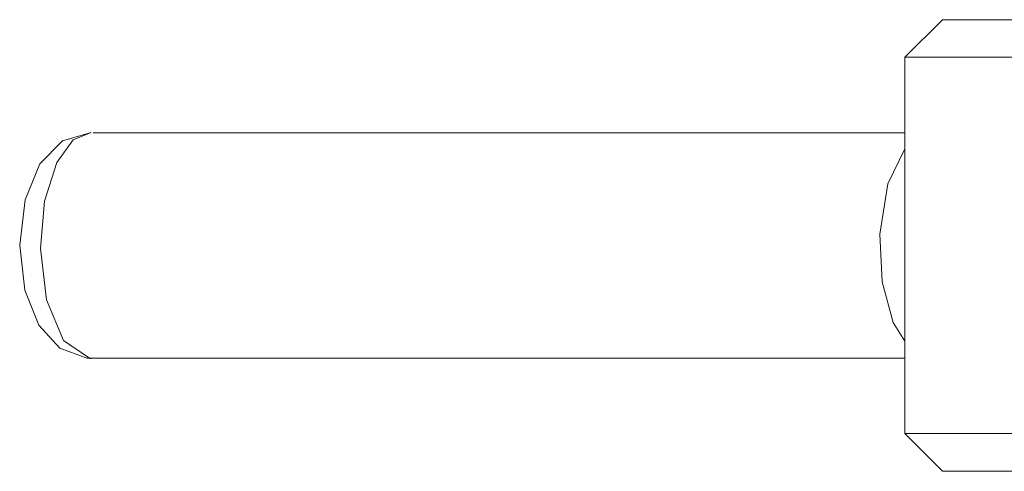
# Model space of a CAD drawing. Header units: millimetres. Extents: x 3925 to 5043, y -86 to 778.
# Tile 103 of 159: x 4675.65 to 4682.19, y 228.83 to 231.83. Entities that reach past the tile are written whole.
import ezdxf

# ---------------------------------------------------------------- set-up
doc = ezdxf.new("R2010")
doc.units = ezdxf.units.MM
doc.header["$LTSCALE"] = 46.255
doc.layers.add('140-155102-0DXF_CONTINUOUS_LINE', color=7, linetype='CONTINUOUS')

msp = doc.modelspace()

# ---------------------------------------------------------------- linework, layer by layer
at = {"layer": '140-155102-0DXF_CONTINUOUS_LINE', "color": 7, "linetype": 'Continuous', "lineweight": 0}
for p, q in [((4681.7786, 231.8287), (4681.5286, 231.5787)), ((4688.7785, 231.8287), (4681.7787, 231.8287)), ((4681.5286, 231.5787), (4689.0286, 231.5787)), ((4681.5286, 231.5787), (4681.5286, 229.0787)), ((4681.5286, 231.0782), (4676.135, 231.0782)), ((4681.5286, 229.6928), (4681.4512, 229.8174)), ((4676.1097, 229.5792), (4681.5286, 229.5792)), ((4676.1224, 229.5787), (4676.1097, 229.5792)), ((4681.7786, 228.8287), (4681.5286, 229.0787)), ((4681.5286, 229.0787), (4689.0286, 229.0787)), ((4681.7788, 228.8287), (4688.7783, 228.8287))]:
    msp.add_line(p, q, dxfattribs=at)
for points in [[(4676.1224, 231.0787), (4675.9321, 231.0241), (4675.7808, 230.8707), (4675.6823, 230.6315), (4675.6466, 230.3301), (4675.6806, 230.0328), (4675.7727, 229.7997), (4675.9125, 229.6461), (4676.0932, 229.5799)], [(4676.1224, 231.0787), (4676.0027, 231.0303), (4675.8926, 230.8796), (4675.8108, 230.6226), (4675.7838, 230.3091), (4675.8254, 229.9683), (4675.9386, 229.6987), (4676.1097, 229.5792)], [(4681.4512, 229.8174), (4681.3783, 230.0872), (4681.362, 230.4044), (4681.415, 230.7373), (4681.5286, 230.9702)], [(4676.0932, 229.5799), (4676.1029, 229.5792), (4676.1127, 229.5788), (4676.1224, 229.5787)]]:
    msp.add_lwpolyline(points, dxfattribs=at)

doc.saveas('drawing.dxf')
